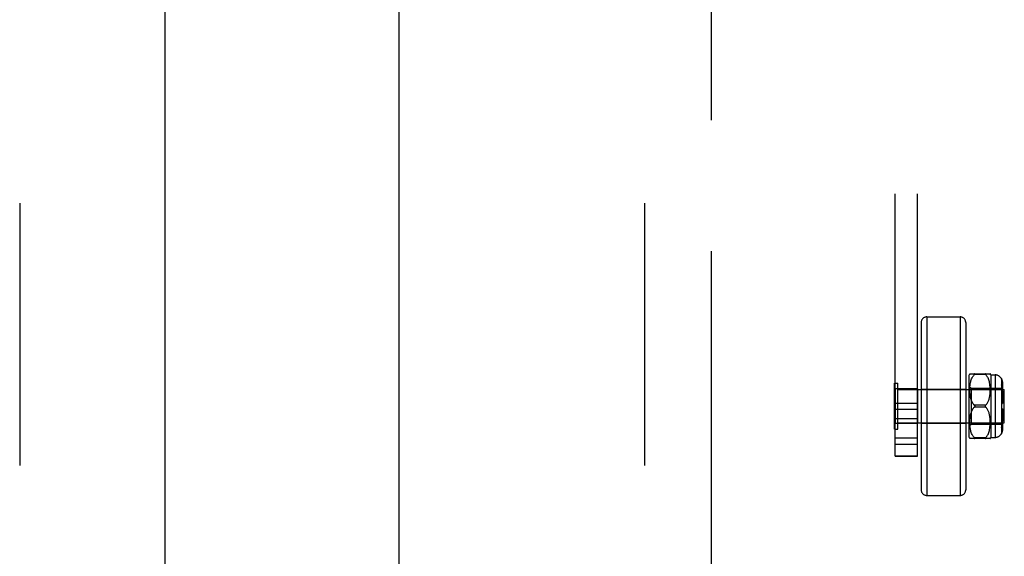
# Model space of a CAD drawing. Header units: inches. Extents: x 0 to 267, y 0 to 173.
# Tile 20 of 104: x 80.72 to 86.23, y 79.7 to 82.71. Entities that reach past the tile are written whole.
import ezdxf

# ---------------------------------------------------------------- set-up
doc = ezdxf.new("R2010")
doc.units = ezdxf.units.IN
doc.header["$LTSCALE"] = 14.696721
doc.header["$MEASUREMENT"] = 0
doc.linetypes.add('HIDDEN', pattern=[0.2, 0.1, -0.1])
doc.linetypes.add('PHANTOM', pattern=[0.8, 0.45, -0.05, 0.1, -0.05, 0.1, -0.05])
doc.layers.get('0').update_dxf_attribs({"linetype": 'CONTINUOUS'})
for name, color, linetype in [('02___PRT_ALL_AXES', 7, 'CONTINUOUS'), ('AVAILABLE_DOOR_SPACE', 7, 'CONTINUOUS'), ('DEFAULT_2', 8, 'HIDDEN')]:
    doc.layers.add(name, color=color, linetype=linetype)

msp = doc.modelspace()

# ---------------------------------------------------------------- linework, layer by layer
at = {"color": 3, "linetype": 'Continuous'}
for p, q in [((81.5289, 120.5565), (81.5289, 50.2645)), ((82.8414, 75.8271), (82.8414, 94.9938))]:
    msp.add_line(p, q, dxfattribs=at)
at = {"layer": '02___PRT_ALL_AXES', "color": 8, "linetype": 'HIDDEN'}
for p, q in [((85.7454, 80.6425), (85.6204, 80.6425)), ((85.6204, 80.6425), (85.6204, 80.4495)), ((85.7454, 80.6425), (85.7454, 80.4495)), ((85.6204, 80.5628), (85.7454, 80.5628)), ((85.6204, 80.5292), (85.7454, 80.5292)), ((85.7454, 80.4495), (85.6204, 80.4495))]:
    msp.add_line(p, q, dxfattribs=at)
at = {"layer": 'AVAILABLE_DOOR_SPACE', "color": 4, "linetype": 'PHANTOM'}
msp.add_line((84.5914, 51.2855), (84.5914, 119.5355), dxfattribs=at)
at = {"layer": 'DEFAULT_2', "color": 8, "linetype": 'HIDDEN'}
for p, q in [((80.7164, 119.8955), (80.7164, 50.9255)), ((84.2164, 119.8955), (84.2164, 50.9255)), ((85.6204, 80.2653), (85.6204, 86.5091)), ((85.7454, 80.2653), (85.7454, 86.5091)), ((85.7966, 81.046), (85.9842, 81.046)), ((85.7966, 81.046), (85.7966, 80.046)), ((85.9842, 81.046), (85.9842, 80.046)), ((85.7654, 81.0148), (85.7654, 80.0772)), ((86.0154, 81.0148), (86.0154, 80.0772)), ((86.0354, 80.371), (86.0354, 80.721)), ((86.0385, 80.7279), (86.1523, 80.7279)), ((86.0431, 80.682), (86.0447, 80.6882)), ((86.0447, 80.6881), (86.0465, 80.6939)), ((86.0464, 80.6937), (86.0485, 80.6991)), ((86.0484, 80.699), (86.0506, 80.704)), ((86.0506, 80.7039), (86.053, 80.7085)), ((86.0529, 80.7084), (86.0555, 80.7126)), ((86.0611, 80.7198), (86.0641, 80.7229)), ((86.1268, 80.7229), (86.0641, 80.7229)), ((86.0662, 80.7252), (86.0658, 80.7247)), ((86.1261, 80.7235), (86.1268, 80.7229)), ((86.1353, 80.7126), (86.1326, 80.7164)), ((86.1379, 80.7085), (86.1353, 80.7127)), ((86.1403, 80.704), (86.1379, 80.7085)), ((86.1424, 80.6991), (86.1402, 80.704)), ((86.1444, 80.6938), (86.1424, 80.6992)), ((86.1462, 80.6882), (86.1444, 80.6939)), ((86.1477, 80.6821), (86.1461, 80.6883)), ((86.1554, 80.721), (86.1804, 80.721)), ((86.1554, 80.721), (86.1554, 80.371)), ((86.1804, 80.721), (86.1804, 80.371)), ((86.2154, 80.7004), (86.2154, 80.3916)), ((85.6164, 80.674), (85.6344, 80.674)), ((85.6164, 80.418), (85.6164, 80.674)), ((85.6344, 80.418), (85.6344, 80.674)), ((85.6344, 80.64), (86.2314, 80.64)), ((85.7654, 80.641), (86.0154, 80.641)), ((86.0354, 80.656), (86.0454, 80.646)), ((86.0386, 80.6399), (86.0388, 80.6474)), ((86.0386, 80.6328), (86.0386, 80.6401)), ((86.0388, 80.626), (86.0386, 80.633)), ((86.0387, 80.6472), (86.0392, 80.6548)), ((86.0392, 80.6545), (86.0398, 80.662)), ((86.0398, 80.6618), (86.0407, 80.6691)), ((86.0407, 80.6689), (86.0418, 80.6759)), ((86.0418, 80.6756), (86.0432, 80.6822)), ((86.0454, 80.646), (86.2154, 80.646)), ((86.0454, 80.646), (86.0454, 80.446)), ((86.1491, 80.6758), (86.1477, 80.6823)), ((86.1502, 80.669), (86.149, 80.676)), ((86.1511, 80.662), (86.1501, 80.6692)), ((86.1517, 80.6548), (86.151, 80.6622)), ((86.1521, 80.6475), (86.1517, 80.655)), ((86.1523, 80.6403), (86.1521, 80.6477)), ((86.1521, 80.6265), (86.1523, 80.6334)), ((86.1523, 80.6333), (86.1523, 80.6405)), ((86.2154, 80.6676), (86.2204, 80.6676)), ((86.2154, 80.6426), (86.2204, 80.6426)), ((86.2204, 80.6802), (86.2204, 80.6426)), ((86.2204, 80.6303), (86.2204, 80.561)), ((86.2314, 80.452), (86.2314, 80.64)), ((86.0391, 80.6196), (86.0388, 80.6262)), ((86.0397, 80.6134), (86.0391, 80.6197)), ((86.0403, 80.6077), (86.0396, 80.6136)), ((86.0411, 80.6023), (86.0403, 80.6078)), ((86.042, 80.5973), (86.0411, 80.6024)), ((86.043, 80.5925), (86.042, 80.5973)), ((86.044, 80.5881), (86.0429, 80.5926)), ((86.0452, 80.5839), (86.044, 80.5881)), ((86.0465, 80.5798), (86.0452, 80.5839)), ((86.1413, 80.5722), (86.143, 80.5762)), ((86.143, 80.5761), (86.1445, 80.5802)), ((86.1444, 80.5801), (86.1458, 80.5843)), ((86.1458, 80.5842), (86.147, 80.5885)), ((86.1469, 80.5885), (86.148, 80.593)), ((86.148, 80.593), (86.149, 80.5978)), ((86.149, 80.5977), (86.1499, 80.6029)), ((86.1499, 80.6028), (86.1506, 80.6083)), ((86.1506, 80.6082), (86.1513, 80.614)), ((86.1513, 80.6139), (86.1518, 80.6202)), ((86.1518, 80.62), (86.1521, 80.6267)), ((86.2154, 80.6214), (86.2204, 80.6214)), ((86.0515, 80.5682), (86.0535, 80.5644)), ((86.1268, 80.551), (86.0641, 80.551)), ((86.1268, 80.541), (86.0641, 80.541)), ((86.066, 80.5486), (86.0657, 80.5492)), ((86.0657, 80.5428), (86.066, 80.5434)), ((86.0667, 80.546), (86.0667, 80.5466)), ((86.0667, 80.5454), (86.0667, 80.546)), ((86.1257, 80.5422), (86.1252, 80.5428)), ((86.1262, 80.5504), (86.1268, 80.551)), ((86.1268, 80.541), (86.1262, 80.5416)), ((86.1298, 80.5379), (86.1268, 80.541)), ((86.1351, 80.5311), (86.1326, 80.5346)), ((86.1351, 80.5609), (86.1374, 80.5646)), ((86.1374, 80.5274), (86.1351, 80.5311)), ((86.1374, 80.5645), (86.1395, 80.5684)), ((86.1395, 80.5236), (86.1374, 80.5275)), ((86.1395, 80.5683), (86.1413, 80.5722)), ((86.1413, 80.5198), (86.1395, 80.5237)), ((86.143, 80.5158), (86.1413, 80.5198)), ((86.2154, 80.561), (86.2204, 80.561)), ((86.2204, 80.531), (86.2154, 80.531)), ((86.2204, 80.531), (86.2204, 80.4617)), ((85.6204, 80.4772), (85.7454, 80.4772)), ((86.0386, 80.459), (86.0388, 80.466)), ((86.0388, 80.4658), (86.0391, 80.4724)), ((86.0391, 80.4723), (86.0397, 80.4786)), ((86.0396, 80.4784), (86.0403, 80.4843)), ((86.0403, 80.4842), (86.0411, 80.4897)), ((86.0411, 80.4896), (86.042, 80.4948)), ((86.042, 80.4947), (86.043, 80.4995)), ((86.0429, 80.4994), (86.044, 80.5039)), ((86.044, 80.5039), (86.0452, 80.5081)), ((86.1445, 80.5118), (86.143, 80.5159)), ((86.1458, 80.5077), (86.1444, 80.5119)), ((86.147, 80.5035), (86.1458, 80.5078)), ((86.148, 80.499), (86.1469, 80.5035)), ((86.149, 80.4942), (86.148, 80.499)), ((86.1499, 80.4892), (86.149, 80.4943)), ((86.1506, 80.4837), (86.1499, 80.4892)), ((86.1513, 80.478), (86.1506, 80.4838)), ((86.1518, 80.4718), (86.1513, 80.4781)), ((86.1521, 80.4653), (86.1518, 80.472)), ((86.1523, 80.4586), (86.1521, 80.4655)), ((86.2154, 80.4706), (86.2204, 80.4706)), ((85.6164, 80.418), (85.6344, 80.418)), ((85.6344, 80.452), (86.2314, 80.452)), ((85.7654, 80.451), (86.0154, 80.451)), ((86.0354, 80.436), (86.0454, 80.446)), ((86.0386, 80.4519), (86.0386, 80.4592)), ((86.0388, 80.4446), (86.0386, 80.4521)), ((86.0392, 80.4372), (86.0387, 80.4448)), ((86.0398, 80.43), (86.0392, 80.4375)), ((86.0407, 80.4229), (86.0398, 80.4302)), ((86.0418, 80.4162), (86.0407, 80.4231)), ((86.0432, 80.4098), (86.0418, 80.4164)), ((86.0447, 80.4038), (86.0431, 80.41)), ((86.0454, 80.446), (86.2154, 80.446)), ((86.1461, 80.4037), (86.1477, 80.4099)), ((86.1477, 80.4097), (86.1491, 80.4162)), ((86.149, 80.416), (86.1502, 80.423)), ((86.1501, 80.4228), (86.1511, 80.43)), ((86.151, 80.4298), (86.1517, 80.4372)), ((86.1517, 80.437), (86.1521, 80.4445)), ((86.1521, 80.4443), (86.1523, 80.4517)), ((86.1523, 80.4515), (86.1523, 80.4587)), ((86.2154, 80.4494), (86.2204, 80.4494)), ((86.2154, 80.4244), (86.2204, 80.4244)), ((86.2204, 80.4494), (86.2204, 80.4118)), ((85.6204, 80.3686), (85.7454, 80.3686)), ((86.1523, 80.3641), (86.0385, 80.3641)), ((86.0465, 80.3981), (86.0447, 80.4039)), ((86.0485, 80.3929), (86.0464, 80.3983)), ((86.0506, 80.388), (86.0484, 80.393)), ((86.053, 80.3835), (86.0506, 80.3881)), ((86.0555, 80.3794), (86.0529, 80.3836)), ((86.0583, 80.3756), (86.0555, 80.3794)), ((86.1268, 80.3691), (86.0641, 80.3691)), ((86.0653, 80.3679), (86.0658, 80.3673)), ((86.1268, 80.3691), (86.1298, 80.3722)), ((86.1353, 80.3793), (86.1379, 80.3835)), ((86.1379, 80.3835), (86.1403, 80.388)), ((86.1402, 80.388), (86.1424, 80.3929)), ((86.1424, 80.3928), (86.1444, 80.3982)), ((86.1444, 80.3981), (86.1462, 80.4038)), ((86.1554, 80.371), (86.1804, 80.371)), ((85.6204, 80.3324), (85.7454, 80.3324)), ((85.6204, 80.2672), (85.7454, 80.2672)), ((85.6204, 80.2653), (85.7454, 80.2653)), ((85.7966, 80.046), (85.9842, 80.046))]:
    msp.add_line(p, q, dxfattribs=at)
for points in [[(86.0641, 80.7229), (86.0611, 80.7198), (86.0582, 80.7164), (86.0555, 80.7126)], [(86.0662, 80.7252), (86.0665, 80.7257), (86.0667, 80.7261), (86.0667, 80.7265), (86.0667, 80.7269), (86.0665, 80.7272), (86.0662, 80.7274), (86.0658, 80.7276), (86.0653, 80.7278), (86.0648, 80.7278), (86.0641, 80.7279)], [(86.0641, 80.7229), (86.0648, 80.7235), (86.0653, 80.7241), (86.0658, 80.7247)], [(86.0653, 80.7278), (86.0658, 80.7276), (86.0662, 80.7274), (86.0665, 80.7272), (86.0667, 80.7269), (86.0667, 80.7265), (86.0667, 80.7261), (86.0665, 80.7257), (86.0662, 80.7252)], [(86.1268, 80.7279), (86.1261, 80.7278), (86.1255, 80.7278), (86.125, 80.7276), (86.1246, 80.7274), (86.1244, 80.7272), (86.1242, 80.7269), (86.1241, 80.7265), (86.1242, 80.7261), (86.1244, 80.7257), (86.1247, 80.7252), (86.1251, 80.7246), (86.1256, 80.7241)], [(86.1261, 80.7235), (86.1255, 80.7241), (86.125, 80.7247), (86.1246, 80.7252), (86.1244, 80.7257), (86.1242, 80.7261), (86.1241, 80.7265), (86.1242, 80.7269), (86.1244, 80.7272), (86.1247, 80.7274), (86.1251, 80.7276), (86.1256, 80.7278), (86.1261, 80.7278)], [(86.1268, 80.7229), (86.1298, 80.7198), (86.1326, 80.7164)], [(86.2154, 80.6996), (86.2166, 80.6975), (86.2175, 80.6952), (86.2184, 80.6928), (86.2192, 80.6902), (86.2197, 80.6877), (86.2201, 80.6851), (86.2204, 80.6826), (86.2204, 80.6802)], [(86.2204, 80.6802), (86.2204, 80.6821), (86.2202, 80.6841), (86.22, 80.6862), (86.2196, 80.6882), (86.2192, 80.6902), (86.2186, 80.6922), (86.2179, 80.6942), (86.2172, 80.6961), (86.2163, 80.6979), (86.2154, 80.6996)], [(86.2192, 80.6586), (86.2184, 80.6604), (86.2175, 80.6621), (86.2166, 80.6637), (86.2154, 80.6652)], [(86.2196, 80.636), (86.2192, 80.6374), (86.2186, 80.6388), (86.2179, 80.6402), (86.2172, 80.6415), (86.2163, 80.6428), (86.2154, 80.644)], [(86.2192, 80.6586), (86.2197, 80.6568), (86.2201, 80.655), (86.2204, 80.6532), (86.2204, 80.6515)], [(86.2196, 80.636), (86.22, 80.6345), (86.2202, 80.6331), (86.2204, 80.6317), (86.2204, 80.6303)], [(86.0465, 80.5798), (86.048, 80.5759), (86.0496, 80.572)], [(86.0641, 80.551), (86.0611, 80.5541), (86.0583, 80.5573), (86.0558, 80.5608), (86.0535, 80.5644), (86.0515, 80.5682), (86.0496, 80.572), (86.048, 80.5759)], [(86.0496, 80.52), (86.048, 80.5161), (86.0465, 80.5122), (86.0452, 80.5081)], [(86.048, 80.5161), (86.0496, 80.52), (86.0515, 80.5238), (86.0535, 80.5276), (86.0558, 80.5312), (86.0583, 80.5347), (86.0611, 80.5379), (86.0641, 80.541)], [(86.0583, 80.5347), (86.0558, 80.5312), (86.0535, 80.5276), (86.0515, 80.5238)], [(86.0583, 80.5573), (86.0611, 80.5541), (86.0641, 80.551)], [(86.0641, 80.551), (86.0647, 80.5504), (86.0652, 80.5498), (86.0657, 80.5492), (86.066, 80.5486), (86.0663, 80.5479), (86.0666, 80.5473), (86.0667, 80.5466)], [(86.0652, 80.5498), (86.0647, 80.5504), (86.0641, 80.551)], [(86.0641, 80.541), (86.0647, 80.5416), (86.0652, 80.5422)], [(86.0667, 80.5454), (86.0666, 80.5447), (86.0663, 80.5441), (86.066, 80.5434), (86.0657, 80.5428), (86.0652, 80.5422), (86.0647, 80.5416)], [(86.1262, 80.5504), (86.1257, 80.5498), (86.1252, 80.5492), (86.1248, 80.5486), (86.1245, 80.5479), (86.1243, 80.5473), (86.1242, 80.5466), (86.1241, 80.546)], [(86.1241, 80.546), (86.1242, 80.5454), (86.1243, 80.5447), (86.1245, 80.5441), (86.1248, 80.5434), (86.1252, 80.5428), (86.1257, 80.5422), (86.1262, 80.5416), (86.1268, 80.541)], [(86.1351, 80.5609), (86.1326, 80.5574), (86.1298, 80.5541), (86.1268, 80.551)], [(86.1268, 80.541), (86.1298, 80.5379), (86.1326, 80.5346)], [(86.2154, 80.448), (86.2166, 80.4495), (86.2175, 80.4511), (86.2184, 80.4528), (86.2192, 80.4546)], [(86.2154, 80.4268), (86.2163, 80.428), (86.2172, 80.4293), (86.2179, 80.4306), (86.2186, 80.432)], [(86.2204, 80.4118), (86.2204, 80.4094), (86.2201, 80.4069), (86.2197, 80.4043), (86.2192, 80.4018), (86.2184, 80.3992), (86.2175, 80.3968), (86.2166, 80.3945), (86.2154, 80.3924)], [(86.2154, 80.3924), (86.2163, 80.3941), (86.2172, 80.3959), (86.2179, 80.3978), (86.2186, 80.3998), (86.2192, 80.4018), (86.2196, 80.4038), (86.22, 80.4058), (86.2202, 80.4079), (86.2204, 80.4099), (86.2204, 80.4118)], [(86.2204, 80.4405), (86.2204, 80.4391), (86.2202, 80.4377), (86.22, 80.4363), (86.2196, 80.4348), (86.2192, 80.4334), (86.2186, 80.432)], [(86.2204, 80.4617), (86.2204, 80.46), (86.2201, 80.4582), (86.2197, 80.4564), (86.2192, 80.4546)], [(86.0583, 80.3756), (86.0611, 80.3722), (86.0641, 80.3691)], [(86.0653, 80.3679), (86.0648, 80.3685), (86.0641, 80.3691)], [(86.0641, 80.3641), (86.0648, 80.3642), (86.0653, 80.3642), (86.0658, 80.3644), (86.0662, 80.3646), (86.0665, 80.3648), (86.0667, 80.3651), (86.0667, 80.3655), (86.0667, 80.3659), (86.0665, 80.3663), (86.0662, 80.3668)], [(86.0658, 80.3674), (86.0662, 80.3668), (86.0665, 80.3663), (86.0667, 80.3659), (86.0667, 80.3655), (86.0667, 80.3651), (86.0665, 80.3648), (86.0662, 80.3646), (86.0658, 80.3644), (86.0653, 80.3642)], [(86.1268, 80.3691), (86.1261, 80.3685), (86.1255, 80.3679), (86.125, 80.3673), (86.1246, 80.3668), (86.1244, 80.3663), (86.1242, 80.3659), (86.1241, 80.3655), (86.1242, 80.3651), (86.1244, 80.3648), (86.1247, 80.3646), (86.1251, 80.3644), (86.1256, 80.3642), (86.1261, 80.3642), (86.1268, 80.3641)], [(86.1261, 80.3642), (86.1255, 80.3642), (86.125, 80.3644), (86.1246, 80.3646), (86.1244, 80.3648), (86.1242, 80.3651), (86.1241, 80.3655), (86.1242, 80.3659), (86.1244, 80.3663), (86.1247, 80.3668), (86.1251, 80.3674), (86.1256, 80.3679)], [(86.1353, 80.3794), (86.1326, 80.3756), (86.1298, 80.3722), (86.1268, 80.3691)]]:
    msp.add_lwpolyline(points, dxfattribs=at)
for centre, radius, start, end in [((85.7966, 81.0148), 0.0312, 90, 180), ((85.9842, 81.0148), 0.0312, 0, 90), ((86.0918, 80.6997), 0.0603, 151.9212, 159.2516), ((86.0991, 80.6997), 0.0603, 20.7484, 28.0821), ((86.1804, 80.681), 0.04, 28.955, 90), ((86.0918, 80.3923), 0.0603, 200.7484, 208.0788), ((86.0991, 80.3923), 0.0603, 331.9179, 339.2516), ((86.1804, 80.411), 0.04, 270, 331.045), ((85.7966, 80.0772), 0.0312, 180, 270), ((85.9842, 80.0772), 0.0312, 270, 360)]:
    msp.add_arc(centre, radius, start, end, dxfattribs=at)

doc.saveas('drawing.dxf')
